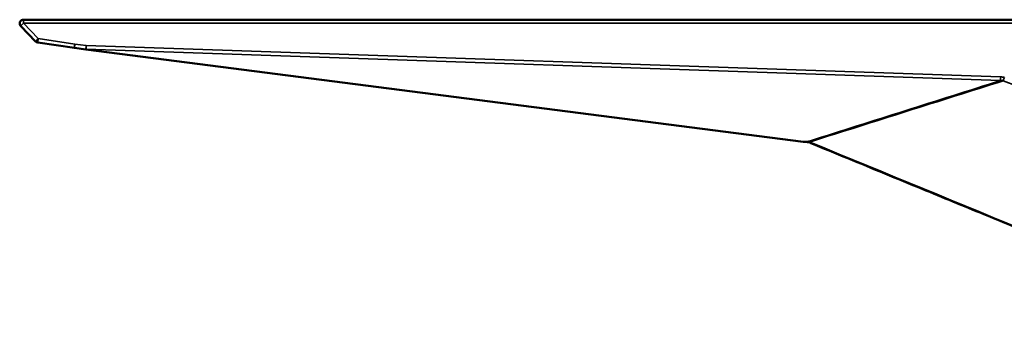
# Model space of a CAD drawing. Header units: millimetres. Extents: x 2784 to 9889, y 3044 to 5581.
# Tile 3 of 29: x 4414 to 5726, y 3570 to 3979. Entities that reach past the tile are written whole.
import ezdxf

# ---------------------------------------------------------------- set-up
doc = ezdxf.new("R2010")
doc.units = ezdxf.units.MM
doc.layers.add('Visibile (ISO)', color=7, linetype='Continuous', lineweight=50)
doc.layers.add('Visibile sottile (ISO)', color=7, linetype='Continuous', lineweight=35)

msp = doc.modelspace()

# ---------------------------------------------------------------- linework, layer by layer
at = {"layer": 'Visibile (ISO)'}
for p, q in [((5740.5, 3979.5), (4418.8, 3979.5)), ((4415.2, 3971), (4435, 3950.7)), ((4437.9, 3949.2), (4486.7, 3941.9)), ((4486.8, 3941.9), (4501.9, 3939.9)), ((4501.9, 3939.9), (5457.7, 3817)), ((5458, 3817), (5457.7, 3817))]:
    msp.add_line(p, q, dxfattribs=at)
for centre, start, end in [((4418.8, 3974.5), 90, 224.27), ((4438.6, 3954.2), 224.27, 261.4503)]:
    msp.add_arc(centre, 5, start, end, dxfattribs=at)
msp.add_ellipse((4487.4, 3946.8), major_axis=(-4.96, 0.61), ratio=0.999997, start_param=1.544502, end_param=1.565825, dxfattribs=at)
for points in [[(5463.8, 3816.6), (5463.5, 3816.6), (5463, 3816.7), (5462, 3816.7), (5460.9, 3816.8), (5459.2, 3816.9), (5458.4, 3816.9), (5458, 3817)], [(5463.8, 3816.6), (5463.9, 3816.6), (5464.1, 3816.6), (5464.4, 3816.6), (5464.8, 3816.5), (5465.1, 3816.4), (5465.5, 3816.3), (5465.8, 3816.2), (5466.2, 3816.1), (5466.6, 3815.8), (5467, 3815.6), (5467.3, 3815.4), (5467.5, 3815.4), (5467.6, 3815.3)]]:
    msp.add_open_spline(points, degree=3, dxfattribs=at)
msp.add_open_spline([(6064.5, 3570), (6061.4, 3571.3), (6058.4, 3572.6), (6051.6, 3575.3), (6047.9, 3576.9), (6039.7, 3580.2), (6035.3, 3582), (6025.5, 3586.1), (6020.2, 3588.2), (6008.5, 3593.1), (6002.1, 3595.7), (5988, 3601.5), (5980.3, 3604.6), (5963.5, 3611.6), (5954.3, 3615.3), (5934, 3623.7), (5923, 3628.2), (5898.7, 3638.2), (5885.4, 3643.6), (5856.2, 3655.6), (5840.3, 3662.2), (5805.3, 3676.5), (5786.2, 3684.4), (5744.2, 3701.6), (5721.3, 3711.1), (5670.9, 3731.8), (5643.4, 3743.1), (5583, 3767.9), (5550, 3781.5), (5500.5, 3801.8), (5484.1, 3808.6), (5467.6, 3815.3)], degree=3, knots=[0, 0, 0, 0, 1, 1, 2.2, 2.2, 3.64, 3.64, 5.368, 5.368, 7.4416, 7.4416, 9.92992, 9.92992, 12.915904, 12.915904, 16.499085, 16.499085, 20.798902, 20.798902, 25.958682, 25.958682, 32.150419, 32.150419, 39.580502, 39.580502, 48.496603, 48.496603, 59.195923, 59.195923, 64.537818, 64.537818, 64.537818, 64.537818], dxfattribs=at)
at = {"layer": 'Visibile sottile (ISO)'}
for p, q in [((4418.7, 3974.7), (5740.5, 3974.7)), ((4438.5, 3954.4), (4418.7, 3974.7)), ((4487.4, 3947.1), (4438.5, 3954.4)), ((4502.5, 3945.1), (4487.4, 3947.1)), ((5458.1, 3817.3), (4502.4, 3940.2)), ((4502.4, 3940.2), (5720.6, 3898.4)), ((5720.7, 3903.3), (4502.5, 3945.1)), ((5467.9, 3816), (5467.6, 3815.3))]:
    msp.add_line(p, q, dxfattribs=at)
for centre, major_axis, ratio, start_param, end_param in [((4418.8, 3974.5), (-3.58, -3.49), 0.045442, 4.692189, 6.283185), ((4418.8, 3974.5), (0, 5), 0.017269, 0, 1.524147), ((4438.6, 3954.2), (-3.58, -3.49), 0.045442, 4.692189, 6.283185), ((4438.6, 3954.2), (-0.74, -4.94), 0.024014, 4.668826, 6.283185), ((4487.4, 3946.8), (-0.74, -4.94), 0.024014, 4.668826, 6.283185), ((4487.4, 3946.8), (-0.64, -4.96), 0.02308, 4.668324, 6.283185), ((4502.6, 3944.9), (-0.64, -4.96), 0.02308, 4.668324, 6.283185), ((4502.6, 3944.9), (-0.64, -4.96), 0.253439, 0, 0.332585), ((4502.6, 3944.9), (-0.17, -5), 0.01886, 4.66636, 5.961797), ((5720.8, 3903.1), (-0.17, -5), 0.01886, 4.66636, 5.961797), ((5714.8, 3889.1), (-13.6, -6.4), 0.49526, 3.748179, 4.053363), ((5458.3, 3822), (-0.64, -4.96), 0.253439, 0.166292, 0.332585), ((5465.8, 3813.2), (-1.51, 4.77), 0.714251, 5.617303, 5.81491), ((5465.8, 3813.2), (-1.51, 4.77), 0.714251, 5.41991, 5.617518), ((5458.3, 3822), (-0.64, -4.96), 0.253439, 0, 0.166292)]:
    msp.add_ellipse(centre, major_axis=major_axis, ratio=ratio, start_param=start_param, end_param=end_param, dxfattribs=at)
for points in [[(5720.6, 3898.4), (5635.7, 3871.5), (5550.9, 3844.7), (5466, 3817.9)], [(5467.4, 3817.1), (5553, 3844.1), (5638.6, 3871.2), (5724.1, 3898.2)], [(5725.6, 3902.4), (5724.1, 3903), (5722.4, 3903.3), (5720.7, 3903.3)], [(5724.1, 3898.2), (5928.5, 3819.7), (6132.9, 3741.1), (6337.2, 3662.6)], [(5463.8, 3816.6), (5463.7, 3816.6), (5463.5, 3816.7), (5463.3, 3816.7), (5463, 3816.8), (5462.6, 3816.9), (5462.4, 3817.1), (5462.3, 3817.2)], [(5463.8, 3816.6), (5464, 3816.6), (5464.4, 3816.6), (5465, 3816.5), (5465.7, 3816.5), (5466.7, 3816.5), (5467, 3816.6), (5467.1, 3816.6)], [(6064.8, 3570.7), (5865.8, 3652.5), (5666.9, 3734.3), (5467.9, 3816)]]:
    msp.add_open_spline(points, degree=3, dxfattribs=at)
for points, knots in [([(5724.1, 3898.2), (5724.3, 3898.6), (5724.7, 3899.8), (5725.3, 3901.4), (5725.6, 3902.4)], [-5.240956, -5.240956, -5.240956, -5.240956, -2.994832, 0, 0, 0, 0]), ([(5462.3, 3817.2), (5462.2, 3817.2), (5462, 3817.2), (5461.9, 3817.2), (5461.7, 3817.1), (5461.6, 3817.1), (5461.4, 3817.1), (5461.3, 3817.1), (5461.1, 3817.1), (5461, 3817.1), (5460.8, 3817.1), (5460.7, 3817.1), (5460.5, 3817.1), (5460.4, 3817.1), (5460.3, 3817.1), (5460.1, 3817.1), (5460, 3817.1), (5459.8, 3817.1), (5459.7, 3817.1), (5459.6, 3817.1), (5459.5, 3817.1), (5459.3, 3817.1), (5459.2, 3817.1), (5459.1, 3817.1), (5459, 3817.2), (5458.9, 3817.2), (5458.8, 3817.2), (5458.7, 3817.2), (5458.6, 3817.2), (5458.5, 3817.2), (5458.4, 3817.2), (5458.3, 3817.2), (5458.2, 3817.2), (5458.1, 3817.3)], [0.5, 0.5, 0.5, 0.5, 0.5454545, 0.5454545, 0.5454545, 0.5909091, 0.5909091, 0.5909091, 0.6363636, 0.6363636, 0.6363636, 0.6818182, 0.6818182, 0.6818182, 0.7272727, 0.7272727, 0.7272727, 0.7727273, 0.7727273, 0.7727273, 0.8181818, 0.8181818, 0.8181818, 0.8636364, 0.8636364, 0.8636364, 0.9090909, 0.9090909, 0.9090909, 0.9545455, 0.9545455, 0.9545455, 1, 1, 1, 1]), ([(5466, 3817.9), (5465.9, 3817.9), (5465.9, 3817.9), (5465.8, 3817.9), (5465.7, 3817.8), (5465.7, 3817.8), (5465.6, 3817.8), (5465.5, 3817.8), (5465.4, 3817.7), (5465.3, 3817.7), (5465.2, 3817.7), (5465.1, 3817.7), (5465.1, 3817.7), (5465, 3817.6), (5464.9, 3817.6), (5464.7, 3817.6), (5464.6, 3817.6), (5464.5, 3817.5), (5464.4, 3817.5), (5464.3, 3817.5), (5464.1, 3817.5), (5464, 3817.4), (5463.9, 3817.4), (5463.7, 3817.4), (5463.6, 3817.4), (5463.5, 3817.3), (5463.3, 3817.3), (5463.2, 3817.3), (5463.1, 3817.3), (5462.9, 3817.3), (5462.8, 3817.2), (5462.6, 3817.2), (5462.5, 3817.2), (5462.3, 3817.2)], [0, 0, 0, 0, 0.0454545, 0.0454545, 0.0454545, 0.0909091, 0.0909091, 0.0909091, 0.1363636, 0.1363636, 0.1363636, 0.1818182, 0.1818182, 0.1818182, 0.2272727, 0.2272727, 0.2272727, 0.2727273, 0.2727273, 0.2727273, 0.3181818, 0.3181818, 0.3181818, 0.3636364, 0.3636364, 0.3636364, 0.4090909, 0.4090909, 0.4090909, 0.4545455, 0.4545455, 0.4545455, 0.5, 0.5, 0.5, 0.5]), ([(5463.8, 3816.6), (5463.8, 3816.6), (5463.8, 3816.6), (5463.9, 3816.6), (5463.9, 3816.6), (5464, 3816.6), (5464, 3816.6), (5464, 3816.6), (5464.1, 3816.6), (5464.1, 3816.6), (5464.2, 3816.7), (5464.2, 3816.7), (5464.3, 3816.7), (5464.4, 3816.7), (5464.4, 3816.7), (5464.5, 3816.7), (5464.6, 3816.8), (5464.6, 3816.8), (5464.7, 3816.8), (5464.8, 3816.9), (5464.9, 3816.9), (5465, 3816.9), (5465.1, 3817), (5465.2, 3817), (5465.4, 3817.1), (5465.5, 3817.2), (5465.6, 3817.2), (5465.8, 3817.3), (5465.9, 3817.3), (5466.1, 3817.4), (5466.2, 3817.4), (5466.4, 3817.5), (5466.5, 3817.5), (5466.7, 3817.6)], [0, 0, 0, 0, 0.0909091, 0.0909091, 0.0909091, 0.1818182, 0.1818182, 0.1818182, 0.2727273, 0.2727273, 0.2727273, 0.3636364, 0.3636364, 0.3636364, 0.4545455, 0.4545455, 0.4545455, 0.5454545, 0.5454545, 0.5454545, 0.6363636, 0.6363636, 0.6363636, 0.7272727, 0.7272727, 0.7272727, 0.8181818, 0.8181818, 0.8181818, 0.9090909, 0.9090909, 0.9090909, 0.9999403, 0.9999403, 0.9999403, 0.9999403]), ([(5457.9, 3817.1), (5458.2, 3817), (5458.5, 3817), (5458.7, 3817), (5459, 3816.9), (5459.3, 3816.9), (5459.6, 3816.9), (5459.8, 3816.9), (5460.1, 3816.8), (5460.4, 3816.8), (5460.6, 3816.8), (5460.8, 3816.8), (5461, 3816.8), (5461.3, 3816.8), (5461.4, 3816.8), (5461.6, 3816.7), (5461.8, 3816.7), (5461.9, 3816.7), (5462.1, 3816.7), (5462.2, 3816.7), (5462.4, 3816.7), (5462.5, 3816.7), (5462.6, 3816.7), (5462.8, 3816.7), (5462.9, 3816.7), (5463, 3816.7), (5463.1, 3816.7), (5463.2, 3816.7), (5463.3, 3816.7), (5463.4, 3816.6), (5463.5, 3816.6), (5463.6, 3816.6), (5463.7, 3816.6), (5463.8, 3816.6)], [-1, -1, -1, -1, -0.909091, -0.909091, -0.909091, -0.818182, -0.818182, -0.818182, -0.727273, -0.727273, -0.727273, -0.636364, -0.636364, -0.636364, -0.545455, -0.545455, -0.545455, -0.454545, -0.454545, -0.454545, -0.363636, -0.363636, -0.363636, -0.272727, -0.272727, -0.272727, -0.181818, -0.181818, -0.181818, -0.090909, -0.090909, -0.090909, 0, 0, 0, 0]), ([(5467.1, 3816.6), (5467.1, 3816.7), (5467.1, 3816.7), (5467.1, 3816.7), (5467, 3816.7), (5467, 3816.7), (5467, 3816.8), (5467, 3816.8), (5467, 3816.8), (5467, 3816.8), (5467, 3816.8), (5467.1, 3816.8), (5467.1, 3816.9), (5467.1, 3816.9), (5467.1, 3816.9), (5467.1, 3816.9), (5467.1, 3816.9), (5467.1, 3816.9), (5467.1, 3817), (5467.1, 3817), (5467.1, 3817), (5467.2, 3817), (5467.2, 3817), (5467.2, 3817), (5467.2, 3817), (5467.2, 3817), (5467.3, 3817), (5467.3, 3817.1), (5467.3, 3817.1), (5467.3, 3817.1), (5467.3, 3817.1), (5467.4, 3817.1), (5467.4, 3817.1), (5467.4, 3817.1)], [0.5, 0.5, 0.5, 0.5, 0.5454545, 0.5454545, 0.5454545, 0.5909091, 0.5909091, 0.5909091, 0.6363636, 0.6363636, 0.6363636, 0.6818182, 0.6818182, 0.6818182, 0.7272727, 0.7272727, 0.7272727, 0.7727273, 0.7727273, 0.7727273, 0.8181818, 0.8181818, 0.8181818, 0.8636364, 0.8636364, 0.8636364, 0.9090909, 0.9090909, 0.9090909, 0.9545455, 0.9545455, 0.9545455, 1, 1, 1, 1]), ([(5467.9, 3816), (5467.8, 3816.1), (5467.8, 3816.1), (5467.8, 3816.1), (5467.7, 3816.1), (5467.7, 3816.1), (5467.7, 3816.1), (5467.6, 3816.1), (5467.6, 3816.2), (5467.6, 3816.2), (5467.6, 3816.2), (5467.5, 3816.2), (5467.5, 3816.2), (5467.5, 3816.2), (5467.4, 3816.3), (5467.4, 3816.3), (5467.4, 3816.3), (5467.4, 3816.3), (5467.4, 3816.3), (5467.4, 3816.3), (5467.4, 3816.3), (5467.3, 3816.3), (5467.3, 3816.3), (5467.3, 3816.4), (5467.3, 3816.4), (5467.2, 3816.4), (5467.2, 3816.4), (5467.2, 3816.4), (5467.2, 3816.5), (5467.2, 3816.5), (5467.2, 3816.5), (5467.1, 3816.5), (5467.1, 3816.6), (5467.1, 3816.6), (5467.1, 3816.6), (5467.1, 3816.6), (5467.1, 3816.6)], [0, 0, 0, 0, 0.0454553, 0.0454553, 0.0454553, 0.090911, 0.090911, 0.090911, 0.1363667, 0.1363667, 0.1363667, 0.1818221, 0.1818221, 0.1818221, 0.227277, 0.227277, 0.227277, 0.2508711, 0.2508711, 0.2508711, 0.272731, 0.272731, 0.272731, 0.3181849, 0.3181849, 0.3181849, 0.3636388, 0.3636388, 0.3636388, 0.4090926, 0.4090926, 0.4090926, 0.4545464, 0.4545464, 0.4545464, 0.5, 0.5, 0.5, 0.5])]:
    msp.add_open_spline(points, degree=3, knots=knots, dxfattribs=at)

doc.saveas('drawing.dxf')
